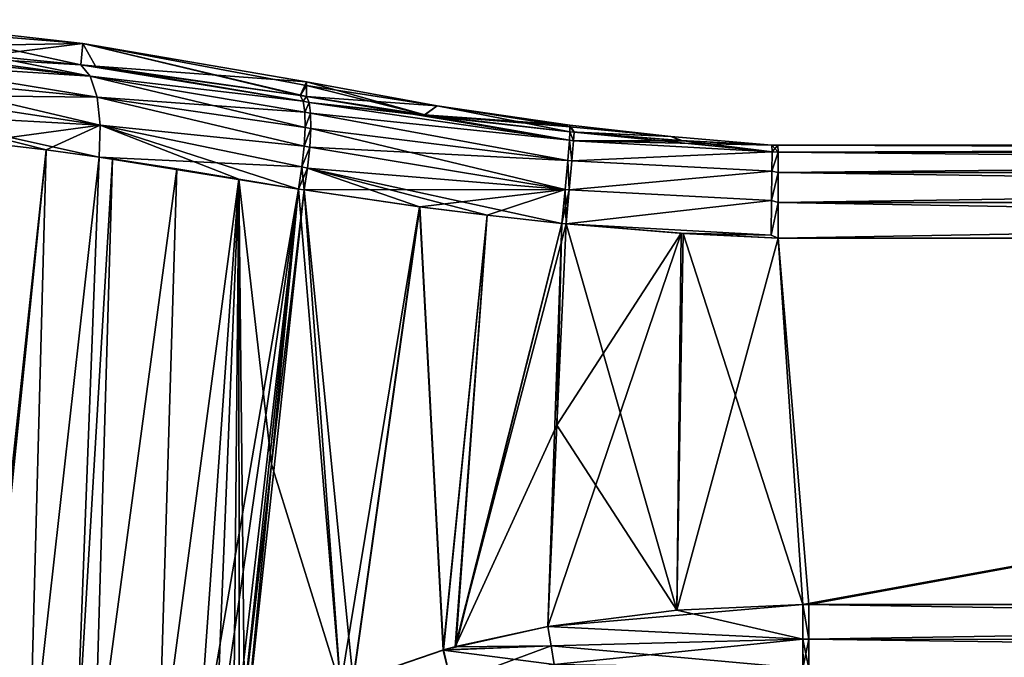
# Model space of a CAD drawing. Header units: millimetres. Extents: x -110 to 119, y -127 to 212.
# Tile 171 of 186: x 5 to 16, y 154 to 161. Entities that reach past the tile are written whole.
import ezdxf

# ---------------------------------------------------------------- set-up
doc = ezdxf.new("R2010")
doc.units = ezdxf.units.MM
doc.header["$LTSCALE"] = 26.699852
for name, color, linetype in [('236', 7, 'CONTINUOUS'), ('237', 7, 'CONTINUOUS'), ('238', 7, 'CONTINUOUS'), ('240', 7, 'CONTINUOUS'), ('249', 7, 'CONTINUOUS'), ('250', 7, 'CONTINUOUS'), ('251', 7, 'CONTINUOUS'), ('257', 7, 'CONTINUOUS'), ('258', 7, 'CONTINUOUS'), ('259', 7, 'CONTINUOUS'), ('261', 7, 'CONTINUOUS'), ('267', 7, 'CONTINUOUS'), ('277', 7, 'CONTINUOUS'), ('278', 7, 'CONTINUOUS'), ('279', 7, 'CONTINUOUS'), ('303', 7, 'CONTINUOUS'), ('304', 7, 'CONTINUOUS'), ('305', 7, 'CONTINUOUS'), ('314', 7, 'CONTINUOUS'), ('315', 7, 'CONTINUOUS'), ('316', 7, 'CONTINUOUS'), ('343', 7, 'CONTINUOUS'), ('344', 7, 'CONTINUOUS'), ('345', 7, 'CONTINUOUS'), ('346', 7, 'CONTINUOUS'), ('355', 7, 'CONTINUOUS'), ('356', 7, 'CONTINUOUS'), ('357', 7, 'CONTINUOUS'), ('358', 7, 'CONTINUOUS'), ('370', 7, 'CONTINUOUS'), ('371', 7, 'CONTINUOUS'), ('372', 7, 'CONTINUOUS'), ('373', 7, 'CONTINUOUS'), ('374', 7, 'CONTINUOUS'), ('375', 7, 'CONTINUOUS'), ('376', 7, 'CONTINUOUS'), ('377', 7, 'CONTINUOUS')]:
    doc.layers.add(name, color=color, linetype=linetype)

msp = doc.modelspace()

# ---------------------------------------------------------------- linework, layer by layer
at = {"layer": '236', "color": 7, "linetype": 'CONTINUOUS', "true_color": 0xa2afbf}
for points in [[(10.796, 159.715), (10.842, 159.639, 2.408), (11.897, 159.592), (10.796, 159.715)], [(10.796, 159.697, 1.208), (10.842, 159.639, 2.408), (10.796, 159.715), (10.796, 159.697, 1.208)], [(10.796, 159.643, 2.409), (10.842, 159.639, 2.408), (10.796, 159.697, 1.208), (10.796, 159.643, 2.409)], [(11.897, 159.592), (10.842, 159.639, 2.408), (12.028, 159.547, 2.368), (11.897, 159.592)], [(13, 159.5), (11.897, 159.592), (13, 159.5, 2.334), (13, 159.5)], [(13, 159.5, 2.334), (11.897, 159.592), (12.028, 159.547, 2.368), (13, 159.5, 2.334)]]:
    msp.add_3dface(points, dxfattribs=at)
at = {"layer": '237', "color": 7, "linetype": 'CONTINUOUS', "true_color": 0xa2afbf}
for points in [[(7.919, 160.149, 1.368), (9.211, 159.828, 2.526), (7.919, 160.189), (7.919, 160.149, 1.368)], [(7.919, 160.189), (9.211, 159.828, 2.526), (9.347, 159.926), (7.919, 160.189)], [(7.919, 160.03, 2.727), (9.211, 159.828, 2.526), (7.919, 160.149, 1.368), (7.919, 160.03, 2.727)], [(9.211, 159.828, 2.526), (10.796, 159.643, 2.409), (9.347, 159.926), (9.211, 159.828, 2.526)], [(10.796, 159.643, 2.409), (10.796, 159.697, 1.208), (9.347, 159.926), (10.796, 159.643, 2.409)], [(10.796, 159.697, 1.208), (10.796, 159.715), (9.347, 159.926), (10.796, 159.697, 1.208)]]:
    msp.add_3dface(points, dxfattribs=at)
at = {"layer": '238', "color": 7, "linetype": 'CONTINUOUS', "true_color": 0xa2afbf}
for points in [[(4.428, 160.478, 3.879), (5.459, 160.376, 3.443), (3.198, 160.868), (4.428, 160.478, 3.879)], [(3.198, 160.868), (5.459, 160.376, 3.443), (5.481, 160.609), (3.198, 160.868)], [(5.459, 160.376, 3.443), (5.618, 160.359, 3.383), (5.481, 160.609), (5.459, 160.376, 3.443)], [(7.919, 160.03, 2.727), (7.919, 160.149, 1.368), (5.481, 160.609), (7.919, 160.03, 2.727)], [(7.919, 160.149, 1.368), (7.919, 160.189), (5.481, 160.609), (7.919, 160.149, 1.368)], [(7.851, 160.041, 2.74), (7.919, 160.03, 2.727), (5.481, 160.609), (7.851, 160.041, 2.74)], [(5.618, 160.359, 3.383), (7.851, 160.041, 2.74), (5.481, 160.609), (5.618, 160.359, 3.383)]]:
    msp.add_3dface(points, dxfattribs=at)
at = {"layer": '240', "color": 7, "linetype": 'CONTINUOUS', "true_color": 0xa2afbf}
for points in [[(35.29, 158.483, 3.333), (13.068, 158.483, 3.333), (13.403, 154.483, 3.266), (35.29, 158.483, 3.333)], [(13.403, 154.483, 3.266), (13.068, 158.483, 3.333), (13.337, 154.483, 3.266), (13.403, 154.483, 3.266)], [(36.858, 154.483, 3.266), (35.29, 158.483, 3.333), (13.403, 154.483, 3.266), (36.858, 154.483, 3.266)]]:
    msp.add_3dface(points, dxfattribs=at)
at = {"layer": '249', "color": 7, "linetype": 'CONTINUOUS', "true_color": 0xa2afbf}
for points in [[(4.326, 159.535, 4.835), (4.336, 152.541, 4.613), (5.078, 159.448, 4.482), (4.326, 159.535, 4.835)], [(4.336, 152.541, 4.613), (4.895, 152.541, 4.233), (5.078, 159.448, 4.482), (4.336, 152.541, 4.613)], [(5.078, 159.448, 4.482), (4.895, 152.541, 4.233), (5.657, 159.369, 4.242), (5.078, 159.448, 4.482)], [(4.895, 152.541, 4.233), (5.395, 152.541, 3.92), (5.657, 159.369, 4.242), (4.895, 152.541, 4.233)], [(5.657, 159.369, 4.242), (5.395, 152.541, 3.92), (5.804, 159.348, 4.186), (5.657, 159.369, 4.242)], [(5.395, 152.541, 3.92), (5.605, 152.541, 3.8), (5.804, 159.348, 4.186), (5.395, 152.541, 3.92)], [(5.804, 159.348, 4.186), (5.605, 152.541, 3.8), (6.506, 159.239, 3.943), (5.804, 159.348, 4.186)], [(5.605, 152.541, 3.8), (6.301, 152.541, 3.466), (6.506, 159.239, 3.943), (5.605, 152.541, 3.8)], [(6.506, 159.239, 3.943), (6.301, 152.541, 3.466), (7.184, 159.128, 3.75), (6.506, 159.239, 3.943)], [(6.301, 152.541, 3.466), (6.717, 152.541, 3.329), (7.184, 159.128, 3.75), (6.301, 152.541, 3.466)], [(7.184, 159.128, 3.75), (6.717, 152.541, 3.329), (6.924, 152.726, 3.302), (7.184, 159.128, 3.75)], [(7.123, 152.906, 3.289), (7.184, 159.128, 3.75), (6.924, 152.726, 3.302), (7.123, 152.906, 3.289)], [(7.185, 152.963, 3.287), (7.184, 159.128, 3.75), (7.123, 152.906, 3.289), (7.185, 152.963, 3.287)], [(7.832, 159.019, 3.609), (7.184, 159.128, 3.75), (7.539, 156.018, 3.482), (7.832, 159.019, 3.609)], [(7.539, 156.018, 3.482), (7.184, 159.128, 3.75), (7.246, 153.02, 3.288), (7.539, 156.018, 3.482)], [(7.246, 153.02, 3.288), (7.184, 159.128, 3.75), (7.185, 152.963, 3.287), (7.246, 153.02, 3.288)]]:
    msp.add_3dface(points, dxfattribs=at)
at = {"layer": '250', "color": 7, "linetype": 'CONTINUOUS', "true_color": 0xa2afbf}
for points in [[(7.832, 159.019, 3.609), (7.539, 156.018, 3.482), (8.293, 153.593, 3.281), (7.832, 159.019, 3.609)], [(7.895, 159.009, 3.598), (7.832, 159.019, 3.609), (8.293, 153.593, 3.281), (7.895, 159.009, 3.598)], [(9.156, 158.825, 3.427), (7.895, 159.009, 3.598), (8.429, 153.65, 3.281), (9.156, 158.825, 3.427)], [(8.429, 153.65, 3.281), (7.895, 159.009, 3.598), (8.293, 153.593, 3.281), (8.429, 153.65, 3.281)], [(9.416, 153.989, 3.277), (9.156, 158.825, 3.427), (8.429, 153.65, 3.281), (9.416, 153.989, 3.277)], [(9.894, 158.734, 3.373), (9.156, 158.825, 3.427), (9.416, 153.989, 3.277), (9.894, 158.734, 3.373)], [(9.551, 154.026, 3.276), (9.894, 158.734, 3.373), (9.416, 153.989, 3.277), (9.551, 154.026, 3.276)], [(10.708, 158.645, 3.35), (9.894, 158.734, 3.373), (9.551, 154.026, 3.276), (10.708, 158.645, 3.35)], [(10.554, 154.246, 3.274), (10.708, 158.645, 3.35), (9.551, 154.026, 3.276), (10.554, 154.246, 3.274)], [(10.653, 156.442, 3.325), (10.708, 158.645, 3.35), (10.554, 154.246, 3.274), (10.653, 156.442, 3.325)], [(10.753, 158.64, 3.349), (10.708, 158.645, 3.35), (10.653, 156.442, 3.325), (10.753, 158.64, 3.349)], [(7.539, 156.018, 3.482), (7.246, 153.02, 3.288), (8.293, 153.593, 3.281), (7.539, 156.018, 3.482)]]:
    msp.add_3dface(points, dxfattribs=at)
at = {"layer": '251', "color": 7, "linetype": 'CONTINUOUS', "true_color": 0xa2afbf}
for points in [[(10.753, 158.64, 3.349), (10.653, 156.442, 3.325), (11.962, 154.424, 3.272), (10.753, 158.64, 3.349)], [(12.032, 158.535, 3.341), (10.753, 158.64, 3.349), (11.962, 154.424, 3.272), (12.032, 158.535, 3.341)], [(13.337, 154.483, 3.266), (12.032, 158.535, 3.341), (11.962, 154.424, 3.272), (13.337, 154.483, 3.266)], [(13.337, 154.483, 3.266), (13.068, 158.483, 3.333), (12.032, 158.535, 3.341), (13.337, 154.483, 3.266)], [(10.653, 156.442, 3.325), (10.554, 154.246, 3.274), (11.962, 154.424, 3.272), (10.653, 156.442, 3.325)]]:
    msp.add_3dface(points, dxfattribs=at)
at = {"layer": '257', "color": 7, "linetype": 'CONTINUOUS', "true_color": 0xa2afbf}
for points in [[(10.796, 159.715), (11.897, 159.592), (10.796, 159.697, -1.208), (10.796, 159.715)], [(10.796, 159.697, -1.208), (11.897, 159.592), (10.796, 159.643, -2.409), (10.796, 159.697, -1.208)], [(10.796, 159.643, -2.409), (11.897, 159.592), (10.842, 159.639, -2.408), (10.796, 159.643, -2.409)], [(10.842, 159.639, -2.408), (11.897, 159.592), (12.007, 159.548, -2.369), (10.842, 159.639, -2.408)], [(11.897, 159.592), (13, 159.5), (12.007, 159.548, -2.369), (11.897, 159.592)], [(13, 159.5), (13, 159.5, -2.334), (12.007, 159.548, -2.369), (13, 159.5)]]:
    msp.add_3dface(points, dxfattribs=at)
at = {"layer": '258', "color": 7, "linetype": 'CONTINUOUS', "true_color": 0xa2afbf}
for points in [[(7.919, 160.189), (9.347, 159.926), (7.919, 160.149, -1.368), (7.919, 160.189)], [(7.919, 160.149, -1.368), (9.347, 159.926), (7.919, 160.03, -2.727), (7.919, 160.149, -1.368)], [(7.919, 160.03, -2.727), (9.347, 159.926), (9.21, 159.828, -2.526), (7.919, 160.03, -2.727)], [(9.347, 159.926), (10.796, 159.715), (9.21, 159.828, -2.526), (9.347, 159.926)], [(10.796, 159.715), (10.796, 159.697, -1.208), (9.21, 159.828, -2.526), (10.796, 159.715)], [(10.796, 159.697, -1.208), (10.796, 159.643, -2.409), (9.21, 159.828, -2.526), (10.796, 159.697, -1.208)]]:
    msp.add_3dface(points, dxfattribs=at)
at = {"layer": '259', "color": 7, "linetype": 'CONTINUOUS', "true_color": 0xa2afbf}
for points in [[(3.198, 160.868), (5.481, 160.609), (3.198, 160.793, -2.255), (3.198, 160.868)], [(3.198, 160.793, -2.255), (5.481, 160.609), (3.198, 160.569, -4.505), (3.198, 160.793, -2.255)], [(3.198, 160.569, -4.505), (5.481, 160.609), (4.428, 160.478, -3.879), (3.198, 160.569, -4.505)], [(4.428, 160.478, -3.879), (5.481, 160.609), (5.459, 160.376, -3.443), (4.428, 160.478, -3.879)], [(5.459, 160.376, -3.443), (5.481, 160.609), (5.618, 160.359, -3.383), (5.459, 160.376, -3.443)], [(5.481, 160.609), (7.919, 160.189), (5.618, 160.359, -3.383), (5.481, 160.609)], [(5.618, 160.359, -3.383), (7.919, 160.189), (7.851, 160.041, -2.74), (5.618, 160.359, -3.383)], [(7.919, 160.189), (7.919, 160.149, -1.368), (7.851, 160.041, -2.74), (7.919, 160.189)], [(7.919, 160.149, -1.368), (7.919, 160.03, -2.727), (7.851, 160.041, -2.74), (7.919, 160.149, -1.368)]]:
    msp.add_3dface(points, dxfattribs=at)
at = {"layer": '261', "color": 7, "linetype": 'CONTINUOUS', "true_color": 0xa2afbf}
for points in [[(13, 159.5, 2.334), (13.065, 159.5, 2.333), (13, 159.5), (13, 159.5, 2.334)], [(13, 159.5, -2.334), (13, 159.5), (13.065, 159.5, 2.333), (13, 159.5, -2.334)], [(13, 159.5, -2.334), (13.065, 159.5, 2.333), (13.065, 159.5, -2.333), (13, 159.5, -2.334)], [(13.065, 159.5, -2.333), (13.065, 159.5, 2.333), (35.29, 159.5, 2.333), (13.065, 159.5, -2.333)], [(35.29, 159.5, -2.333), (13.065, 159.5, -2.333), (35.29, 159.5, 2.333), (35.29, 159.5, -2.333)]]:
    msp.add_3dface(points, dxfattribs=at)
at = {"layer": '267', "color": 7, "linetype": 'CONTINUOUS', "true_color": 0xa2afbf}
for points in [[(13.068, 158.483, -3.333), (35.29, 158.483, -3.333), (13.337, 154.483, -3.266), (13.068, 158.483, -3.333)], [(13.337, 154.483, -3.266), (35.29, 158.483, -3.333), (13.403, 154.483, -3.266), (13.337, 154.483, -3.266)], [(36.858, 154.483, -3.266), (13.403, 154.483, -3.266), (35.29, 158.483, -3.333), (36.858, 154.483, -3.266)]]:
    msp.add_3dface(points, dxfattribs=at)
at = {"layer": '277', "color": 7, "linetype": 'CONTINUOUS', "true_color": 0xa2afbf}
for points in [[(5.078, 159.448, -4.482), (4.374, 152.541, -4.586), (4.326, 159.535, -4.835), (5.078, 159.448, -4.482)], [(4.895, 152.541, -4.233), (4.374, 152.541, -4.586), (5.078, 159.448, -4.482), (4.895, 152.541, -4.233)], [(5.657, 159.369, -4.242), (4.895, 152.541, -4.233), (5.078, 159.448, -4.482), (5.657, 159.369, -4.242)], [(5.395, 152.541, -3.92), (4.895, 152.541, -4.233), (5.657, 159.369, -4.242), (5.395, 152.541, -3.92)], [(5.804, 159.348, -4.186), (5.395, 152.541, -3.92), (5.657, 159.369, -4.242), (5.804, 159.348, -4.186)], [(5.605, 152.541, -3.8), (5.395, 152.541, -3.92), (5.804, 159.348, -4.186), (5.605, 152.541, -3.8)], [(6.506, 159.239, -3.943), (5.605, 152.541, -3.8), (5.804, 159.348, -4.186), (6.506, 159.239, -3.943)], [(6.301, 152.541, -3.466), (5.605, 152.541, -3.8), (6.506, 159.239, -3.943), (6.301, 152.541, -3.466)], [(7.184, 159.128, -3.75), (6.301, 152.541, -3.466), (6.506, 159.239, -3.943), (7.184, 159.128, -3.75)], [(6.717, 152.541, -3.329), (6.301, 152.541, -3.466), (7.184, 159.128, -3.75), (6.717, 152.541, -3.329)], [(7.832, 159.019, -3.609), (6.717, 152.541, -3.329), (7.184, 159.128, -3.75), (7.832, 159.019, -3.609)], [(6.717, 152.541, -3.329), (7.832, 159.019, -3.609), (6.924, 152.726, -3.302), (6.717, 152.541, -3.329)], [(7.832, 159.019, -3.609), (7.123, 152.906, -3.289), (6.924, 152.726, -3.302), (7.832, 159.019, -3.609)], [(7.185, 152.963, -3.287), (7.123, 152.906, -3.289), (7.832, 159.019, -3.609), (7.185, 152.963, -3.287)], [(7.539, 156.018, -3.482), (7.185, 152.963, -3.287), (7.832, 159.019, -3.609), (7.539, 156.018, -3.482)], [(7.246, 153.02, -3.288), (7.185, 152.963, -3.287), (7.539, 156.018, -3.482), (7.246, 153.02, -3.288)]]:
    msp.add_3dface(points, dxfattribs=at)
at = {"layer": '278', "color": 7, "linetype": 'CONTINUOUS', "true_color": 0xa2afbf}
for points in [[(7.246, 153.02, -3.288), (7.539, 156.018, -3.482), (7.895, 159.009, -3.598), (7.246, 153.02, -3.288)], [(7.246, 153.02, -3.288), (7.895, 159.009, -3.598), (8.293, 153.593, -3.281), (7.246, 153.02, -3.288)], [(7.539, 156.018, -3.482), (7.832, 159.019, -3.609), (7.895, 159.009, -3.598), (7.539, 156.018, -3.482)], [(7.895, 159.009, -3.598), (9.155, 158.825, -3.427), (8.293, 153.593, -3.281), (7.895, 159.009, -3.598)], [(8.293, 153.593, -3.281), (9.155, 158.825, -3.427), (8.425, 153.649, -3.281), (8.293, 153.593, -3.281)], [(8.425, 153.649, -3.281), (9.155, 158.825, -3.427), (9.413, 153.988, -3.277), (8.425, 153.649, -3.281)], [(9.155, 158.825, -3.427), (9.893, 158.734, -3.374), (9.413, 153.988, -3.277), (9.155, 158.825, -3.427)], [(9.413, 153.988, -3.277), (9.893, 158.734, -3.374), (9.543, 154.024, -3.276), (9.413, 153.988, -3.277)], [(9.893, 158.734, -3.374), (10.708, 158.645, -3.35), (9.543, 154.024, -3.276), (9.893, 158.734, -3.374)], [(10.708, 158.645, -3.35), (10.753, 158.64, -3.349), (9.543, 154.024, -3.276), (10.708, 158.645, -3.35)], [(10.753, 158.64, -3.349), (10.653, 156.442, -3.325), (9.543, 154.024, -3.276), (10.753, 158.64, -3.349)], [(10.653, 156.442, -3.325), (10.554, 154.246, -3.274), (9.543, 154.024, -3.276), (10.653, 156.442, -3.325)]]:
    msp.add_3dface(points, dxfattribs=at)
at = {"layer": '279', "color": 7, "linetype": 'CONTINUOUS', "true_color": 0xa2afbf}
for points in [[(10.653, 156.442, -3.325), (10.753, 158.64, -3.349), (12.009, 158.536, -3.341), (10.653, 156.442, -3.325)], [(10.554, 154.246, -3.274), (10.653, 156.442, -3.325), (12.009, 158.536, -3.341), (10.554, 154.246, -3.274)], [(10.554, 154.246, -3.274), (12.009, 158.536, -3.341), (11.962, 154.424, -3.272), (10.554, 154.246, -3.274)], [(12.009, 158.536, -3.341), (13.068, 158.483, -3.333), (11.962, 154.424, -3.272), (12.009, 158.536, -3.341)], [(13.068, 158.483, -3.333), (13.337, 154.483, -3.266), (11.962, 154.424, -3.272), (13.068, 158.483, -3.333)]]:
    msp.add_3dface(points, dxfattribs=at)
at = {"layer": '303', "color": 7, "linetype": 'CONTINUOUS', "true_color": 0xa2afbf}
for points in [[(10.836, 159.547, -2.773), (10.842, 159.639, -2.408), (13.001, 159.425, -2.713), (10.836, 159.547, -2.773)], [(10.842, 159.639, -2.408), (12.007, 159.548, -2.369), (13.001, 159.425, -2.713), (10.842, 159.639, -2.408)], [(10.817, 159.326, -3.078), (10.836, 159.547, -2.773), (13.001, 159.425, -2.713), (10.817, 159.326, -3.078)], [(12.007, 159.548, -2.369), (13, 159.5, -2.334), (13.001, 159.425, -2.713), (12.007, 159.548, -2.369)], [(13, 159.213, -3.035), (10.817, 159.326, -3.078), (13.001, 159.425, -2.713), (13, 159.213, -3.035)], [(10.788, 159.009, -3.28), (10.817, 159.326, -3.078), (13, 159.213, -3.035), (10.788, 159.009, -3.28)], [(12.996, 158.894, -3.253), (10.788, 159.009, -3.28), (13, 159.213, -3.035), (12.996, 158.894, -3.253)], [(10.753, 158.64, -3.349), (10.788, 159.009, -3.28), (12.996, 158.894, -3.253), (10.753, 158.64, -3.349)], [(12.99, 158.516, -3.334), (10.753, 158.64, -3.349), (12.996, 158.894, -3.253), (12.99, 158.516, -3.334)], [(12.009, 158.536, -3.341), (10.753, 158.64, -3.349), (12.99, 158.516, -3.334), (12.009, 158.536, -3.341)], [(13.068, 158.483, -3.333), (12.009, 158.536, -3.341), (12.99, 158.516, -3.334), (13.068, 158.483, -3.333)]]:
    msp.add_3dface(points, dxfattribs=at)
at = {"layer": '304', "color": 7, "linetype": 'CONTINUOUS', "true_color": 0xa2afbf}
for points in [[(13.065, 159.5, -2.333), (35.29, 159.5, -2.333), (35.29, 159.423, -2.719), (13.065, 159.5, -2.333)], [(13.065, 159.5, -2.333), (35.29, 159.423, -2.719), (13.068, 159.422, -2.72), (13.065, 159.5, -2.333)], [(35.29, 159.423, -2.719), (35.29, 159.201, -3.046), (13.068, 159.422, -2.72), (35.29, 159.423, -2.719)], [(13.068, 159.422, -2.72), (35.29, 159.201, -3.046), (13.068, 159.201, -3.046), (13.068, 159.422, -2.72)], [(35.29, 159.201, -3.046), (35.29, 158.871, -3.262), (13.068, 159.201, -3.046), (35.29, 159.201, -3.046)], [(13.068, 159.201, -3.046), (35.29, 158.871, -3.262), (13.068, 158.871, -3.262), (13.068, 159.201, -3.046)], [(35.29, 158.483, -3.333), (13.068, 158.483, -3.333), (13.068, 158.871, -3.262), (35.29, 158.483, -3.333)], [(35.29, 158.871, -3.262), (35.29, 158.483, -3.333), (13.068, 158.871, -3.262), (35.29, 158.871, -3.262)]]:
    msp.add_3dface(points, dxfattribs=at)
at = {"layer": '305', "color": 7, "linetype": 'CONTINUOUS', "true_color": 0xa2afbf}
for points in [[(13.001, 159.425, -2.713), (13, 159.5, -2.334), (13.068, 159.422, -2.72), (13.001, 159.425, -2.713)], [(13, 159.5, -2.334), (13.065, 159.5, -2.333), (13.068, 159.422, -2.72), (13, 159.5, -2.334)], [(13, 159.213, -3.035), (13.001, 159.425, -2.713), (13.068, 159.422, -2.72), (13, 159.213, -3.035)], [(13, 159.213, -3.035), (13.068, 159.422, -2.72), (13.068, 159.201, -3.046), (13, 159.213, -3.035)], [(12.996, 158.894, -3.253), (13, 159.213, -3.035), (13.068, 159.201, -3.046), (12.996, 158.894, -3.253)], [(12.996, 158.894, -3.253), (13.068, 159.201, -3.046), (13.068, 158.871, -3.262), (12.996, 158.894, -3.253)], [(12.99, 158.516, -3.334), (12.996, 158.894, -3.253), (13.068, 158.871, -3.262), (12.99, 158.516, -3.334)], [(13.068, 158.483, -3.333), (12.99, 158.516, -3.334), (13.068, 158.871, -3.262), (13.068, 158.483, -3.333)]]:
    msp.add_3dface(points, dxfattribs=at)
at = {"layer": '314', "color": 7, "linetype": 'CONTINUOUS', "true_color": 0xa2afbf}
for points in [[(35.29, 159.5, 2.333), (13.065, 159.5, 2.333), (13.068, 159.422, 2.72), (35.29, 159.5, 2.333)], [(35.29, 159.422, 2.72), (35.29, 159.5, 2.333), (13.068, 159.422, 2.72), (35.29, 159.422, 2.72)], [(35.29, 159.201, 3.046), (35.29, 159.422, 2.72), (13.068, 159.201, 3.046), (35.29, 159.201, 3.046)], [(13.068, 159.201, 3.046), (35.29, 159.422, 2.72), (13.068, 159.422, 2.72), (13.068, 159.201, 3.046)], [(35.29, 158.87, 3.262), (35.29, 159.201, 3.046), (13.068, 158.871, 3.262), (35.29, 158.87, 3.262)], [(13.068, 158.871, 3.262), (35.29, 159.201, 3.046), (13.068, 159.201, 3.046), (13.068, 158.871, 3.262)], [(13.068, 158.483, 3.333), (35.29, 158.87, 3.262), (13.068, 158.871, 3.262), (13.068, 158.483, 3.333)], [(13.068, 158.483, 3.333), (35.29, 158.483, 3.333), (35.29, 158.87, 3.262), (13.068, 158.483, 3.333)]]:
    msp.add_3dface(points, dxfattribs=at)
at = {"layer": '315', "color": 7, "linetype": 'CONTINUOUS', "true_color": 0xa2afbf}
for points in [[(13.065, 159.5, 2.333), (13, 159.5, 2.334), (13.001, 159.425, 2.713), (13.065, 159.5, 2.333)], [(13.068, 159.422, 2.72), (13.065, 159.5, 2.333), (13.001, 159.425, 2.713), (13.068, 159.422, 2.72)], [(13, 159.213, 3.035), (13.068, 159.422, 2.72), (13.001, 159.425, 2.713), (13, 159.213, 3.035)], [(13.068, 159.201, 3.046), (13.068, 159.422, 2.72), (13, 159.213, 3.035), (13.068, 159.201, 3.046)], [(12.996, 158.894, 3.253), (13.068, 159.201, 3.046), (13, 159.213, 3.035), (12.996, 158.894, 3.253)], [(13.068, 158.871, 3.262), (13.068, 159.201, 3.046), (12.996, 158.894, 3.253), (13.068, 158.871, 3.262)], [(12.99, 158.516, 3.334), (13.068, 158.871, 3.262), (12.996, 158.894, 3.253), (12.99, 158.516, 3.334)], [(13.068, 158.483, 3.333), (13.068, 158.871, 3.262), (12.99, 158.516, 3.334), (13.068, 158.483, 3.333)]]:
    msp.add_3dface(points, dxfattribs=at)
at = {"layer": '316', "color": 7, "linetype": 'CONTINUOUS', "true_color": 0xa2afbf}
for points in [[(12.028, 159.547, 2.368), (10.842, 159.639, 2.408), (10.836, 159.547, 2.773), (12.028, 159.547, 2.368)], [(10.817, 159.326, 3.078), (13.001, 159.425, 2.713), (10.836, 159.547, 2.773), (10.817, 159.326, 3.078)], [(13, 159.5, 2.334), (12.028, 159.547, 2.368), (10.836, 159.547, 2.773), (13, 159.5, 2.334)], [(13.001, 159.425, 2.713), (13, 159.5, 2.334), (10.836, 159.547, 2.773), (13.001, 159.425, 2.713)], [(13, 159.213, 3.035), (13.001, 159.425, 2.713), (10.817, 159.326, 3.078), (13, 159.213, 3.035)], [(10.788, 159.009, 3.28), (13, 159.213, 3.035), (10.817, 159.326, 3.078), (10.788, 159.009, 3.28)], [(12.996, 158.894, 3.253), (13, 159.213, 3.035), (10.788, 159.009, 3.28), (12.996, 158.894, 3.253)], [(10.753, 158.64, 3.349), (12.996, 158.894, 3.253), (10.788, 159.009, 3.28), (10.753, 158.64, 3.349)], [(10.753, 158.64, 3.349), (12.99, 158.516, 3.334), (12.996, 158.894, 3.253), (10.753, 158.64, 3.349)], [(10.753, 158.64, 3.349), (12.032, 158.535, 3.341), (12.99, 158.516, 3.334), (10.753, 158.64, 3.349)], [(12.032, 158.535, 3.341), (13.068, 158.483, 3.333), (12.99, 158.516, 3.334), (12.032, 158.535, 3.341)]]:
    msp.add_3dface(points, dxfattribs=at)
at = {"layer": '343', "color": 7, "linetype": 'CONTINUOUS', "true_color": 0xa2afbf}
for points in [[(9.543, 154.024, -3.276), (10.554, 154.246, -3.274), (10.59, 154.032, -3.244), (9.543, 154.024, -3.276)], [(8.425, 153.649, -3.281), (9.413, 153.988, -3.277), (9.499, 153.631, -3.19), (8.425, 153.649, -3.281)], [(9.413, 153.988, -3.277), (9.543, 154.024, -3.276), (10.59, 154.032, -3.244), (9.413, 153.988, -3.277)], [(10.625, 153.829, -3.166), (9.413, 153.988, -3.277), (10.59, 154.032, -3.244), (10.625, 153.829, -3.166)], [(9.499, 153.631, -3.19), (9.413, 153.988, -3.277), (10.625, 153.829, -3.166), (9.499, 153.631, -3.19)]]:
    msp.add_3dface(points, dxfattribs=at)
at = {"layer": '344', "color": 7, "linetype": 'CONTINUOUS', "true_color": 0xa2afbf}
for points in [[(10.554, 154.246, -3.274), (11.962, 154.424, -3.272), (13.337, 154.106, -3.186), (10.554, 154.246, -3.274)], [(11.962, 154.424, -3.272), (13.337, 154.483, -3.266), (13.337, 154.106, -3.186), (11.962, 154.424, -3.272)], [(10.59, 154.032, -3.244), (10.554, 154.246, -3.274), (13.337, 154.106, -3.186), (10.59, 154.032, -3.244)], [(13.337, 153.787, -2.968), (10.59, 154.032, -3.244), (13.337, 154.106, -3.186), (13.337, 153.787, -2.968)], [(10.625, 153.829, -3.166), (10.59, 154.032, -3.244), (13.337, 153.787, -2.968), (10.625, 153.829, -3.166)]]:
    msp.add_3dface(points, dxfattribs=at)
at = {"layer": '345', "color": 7, "linetype": 'CONTINUOUS', "true_color": 0xa2afbf}
for points in [[(13.337, 154.483, -3.266), (13.403, 154.483, -3.266), (13.403, 154.106, -3.186), (13.337, 154.483, -3.266)], [(13.337, 154.106, -3.186), (13.337, 154.483, -3.266), (13.403, 154.106, -3.186), (13.337, 154.106, -3.186)], [(13.337, 153.787, -2.968), (13.337, 154.106, -3.186), (13.403, 154.106, -3.186), (13.337, 153.787, -2.968)], [(13.403, 153.787, -2.968), (13.337, 153.787, -2.968), (13.403, 154.106, -3.186), (13.403, 153.787, -2.968)]]:
    msp.add_3dface(points, dxfattribs=at)
at = {"layer": '346', "color": 7, "linetype": 'CONTINUOUS', "true_color": 0xa2afbf}
for points in [[(13.403, 154.483, -3.266), (36.858, 154.483, -3.266), (36.858, 154.102, -3.184), (13.403, 154.483, -3.266)], [(13.403, 154.106, -3.186), (13.403, 154.483, -3.266), (36.858, 154.102, -3.184), (13.403, 154.106, -3.186)], [(13.403, 153.787, -2.968), (13.403, 154.106, -3.186), (36.858, 153.781, -2.962), (13.403, 153.787, -2.968)], [(36.858, 153.781, -2.962), (13.403, 154.106, -3.186), (36.858, 154.102, -3.184), (36.858, 153.781, -2.962)]]:
    msp.add_3dface(points, dxfattribs=at)
at = {"layer": '355', "color": 7, "linetype": 'CONTINUOUS', "true_color": 0xa2afbf}
for points in [[(36.858, 154.483, 3.266), (13.403, 154.483, 3.266), (13.403, 154.106, 3.186), (36.858, 154.483, 3.266)], [(36.858, 154.102, 3.184), (36.858, 154.483, 3.266), (13.403, 154.106, 3.186), (36.858, 154.102, 3.184)], [(13.403, 153.787, 2.968), (36.858, 154.102, 3.184), (13.403, 154.106, 3.186), (13.403, 153.787, 2.968)], [(36.858, 153.781, 2.962), (36.858, 154.102, 3.184), (13.403, 153.787, 2.968), (36.858, 153.781, 2.962)]]:
    msp.add_3dface(points, dxfattribs=at)
at = {"layer": '356', "color": 7, "linetype": 'CONTINUOUS', "true_color": 0xa2afbf}
for points in [[(13.403, 154.483, 3.266), (13.337, 154.483, 3.266), (13.403, 154.106, 3.186), (13.403, 154.483, 3.266)], [(13.403, 154.106, 3.186), (13.337, 154.483, 3.266), (13.338, 154.106, 3.186), (13.403, 154.106, 3.186)], [(13.403, 153.787, 2.968), (13.403, 154.106, 3.186), (13.338, 154.106, 3.186), (13.403, 153.787, 2.968)], [(13.339, 153.787, 2.968), (13.403, 153.787, 2.968), (13.338, 154.106, 3.186), (13.339, 153.787, 2.968)]]:
    msp.add_3dface(points, dxfattribs=at)
at = {"layer": '357', "color": 7, "linetype": 'CONTINUOUS', "true_color": 0xa2afbf}
for points in [[(10.554, 154.246, 3.274), (13.337, 154.483, 3.266), (11.962, 154.424, 3.272), (10.554, 154.246, 3.274)], [(13.337, 154.483, 3.266), (10.554, 154.246, 3.274), (13.338, 154.106, 3.186), (13.337, 154.483, 3.266)], [(13.338, 154.106, 3.186), (10.554, 154.246, 3.274), (10.59, 154.032, 3.244), (13.338, 154.106, 3.186)], [(10.625, 153.829, 3.166), (13.338, 154.106, 3.186), (10.59, 154.032, 3.244), (10.625, 153.829, 3.166)], [(13.339, 153.787, 2.968), (13.338, 154.106, 3.186), (10.625, 153.829, 3.166), (13.339, 153.787, 2.968)]]:
    msp.add_3dface(points, dxfattribs=at)
at = {"layer": '358', "color": 7, "linetype": 'CONTINUOUS', "true_color": 0xa2afbf}
for points in [[(10.554, 154.246, 3.274), (9.551, 154.026, 3.276), (9.416, 153.989, 3.277), (10.554, 154.246, 3.274)], [(10.554, 154.246, 3.274), (9.416, 153.989, 3.277), (10.59, 154.032, 3.244), (10.554, 154.246, 3.274)], [(9.416, 153.989, 3.277), (8.429, 153.65, 3.281), (9.5, 153.631, 3.19), (9.416, 153.989, 3.277)], [(10.59, 154.032, 3.244), (9.416, 153.989, 3.277), (9.5, 153.631, 3.19), (10.59, 154.032, 3.244)], [(10.625, 153.829, 3.166), (10.59, 154.032, 3.244), (9.5, 153.631, 3.19), (10.625, 153.829, 3.166)]]:
    msp.add_3dface(points, dxfattribs=at)
at = {"layer": '370', "color": 7, "linetype": 'CONTINUOUS', "true_color": 0xa2afbf}
for points in [[(3.198, 160.569, -4.505), (4.428, 160.478, -3.879), (5.561, 160.253, -3.757), (3.198, 160.569, -4.505)], [(3.303, 160.503, -4.696), (3.198, 160.569, -4.505), (5.561, 160.253, -3.757), (3.303, 160.503, -4.696)], [(3.395, 160.389, -4.871), (3.303, 160.503, -4.696), (5.561, 160.253, -3.757), (3.395, 160.389, -4.871)], [(4.428, 160.478, -3.879), (5.459, 160.376, -3.443), (5.561, 160.253, -3.757), (4.428, 160.478, -3.879)], [(3.47, 160.234, -5.02), (3.395, 160.389, -4.871), (5.636, 160.023, -4.013), (3.47, 160.234, -5.02)], [(3.395, 160.389, -4.871), (5.561, 160.253, -3.757), (5.636, 160.023, -4.013), (3.395, 160.389, -4.871)], [(5.459, 160.376, -3.443), (5.618, 160.359, -3.383), (7.883, 159.977, -2.974), (5.459, 160.376, -3.443)], [(5.561, 160.253, -3.757), (5.459, 160.376, -3.443), (7.883, 159.977, -2.974), (5.561, 160.253, -3.757)], [(5.618, 160.359, -3.383), (7.851, 160.041, -2.74), (7.883, 159.977, -2.974), (5.618, 160.359, -3.383)], [(3.524, 160.045, -5.136), (3.47, 160.234, -5.02), (5.668, 159.716, -4.183), (3.524, 160.045, -5.136)], [(3.47, 160.234, -5.02), (5.636, 160.023, -4.013), (5.668, 159.716, -4.183), (3.47, 160.234, -5.02)], [(5.636, 160.023, -4.013), (5.561, 160.253, -3.757), (7.905, 159.692, -3.366), (5.636, 160.023, -4.013)], [(7.905, 159.692, -3.366), (5.561, 160.253, -3.757), (7.901, 159.858, -3.187), (7.905, 159.692, -3.366)], [(7.901, 159.858, -3.187), (5.561, 160.253, -3.757), (7.883, 159.977, -2.974), (7.901, 159.858, -3.187)], [(3.554, 159.832, -5.211), (3.524, 160.045, -5.136), (5.668, 159.716, -4.183), (3.554, 159.832, -5.211)], [(5.668, 159.716, -4.183), (5.636, 160.023, -4.013), (7.894, 159.488, -3.501), (5.668, 159.716, -4.183)], [(7.894, 159.488, -3.501), (5.636, 160.023, -4.013), (7.905, 159.692, -3.366), (7.894, 159.488, -3.501)], [(5.657, 159.369, -4.242), (5.078, 159.448, -4.482), (3.554, 159.832, -5.211), (5.657, 159.369, -4.242)], [(5.657, 159.369, -4.242), (3.554, 159.832, -5.211), (5.668, 159.716, -4.183), (5.657, 159.369, -4.242)], [(5.078, 159.448, -4.482), (4.326, 159.535, -4.835), (3.554, 159.832, -5.211), (5.078, 159.448, -4.482)], [(7.184, 159.128, -3.75), (5.657, 159.369, -4.242), (5.668, 159.716, -4.183), (7.184, 159.128, -3.75)], [(7.832, 159.019, -3.609), (7.184, 159.128, -3.75), (5.668, 159.716, -4.183), (7.832, 159.019, -3.609)], [(7.832, 159.019, -3.609), (5.668, 159.716, -4.183), (7.869, 159.26, -3.584), (7.832, 159.019, -3.609)], [(7.869, 159.26, -3.584), (5.668, 159.716, -4.183), (7.894, 159.488, -3.501), (7.869, 159.26, -3.584)], [(7.184, 159.128, -3.75), (6.506, 159.239, -3.943), (5.657, 159.369, -4.242), (7.184, 159.128, -3.75)], [(6.506, 159.239, -3.943), (5.804, 159.348, -4.186), (5.657, 159.369, -4.242), (6.506, 159.239, -3.943)]]:
    msp.add_3dface(points, dxfattribs=at)
at = {"layer": '371', "color": 7, "linetype": 'CONTINUOUS', "true_color": 0xa2afbf}
for points in [[(7.851, 160.041, -2.74), (7.919, 160.03, -2.727), (7.883, 159.977, -2.974), (7.851, 160.041, -2.74)], [(7.883, 159.977, -2.974), (7.919, 160.03, -2.727), (7.949, 159.965, -2.961), (7.883, 159.977, -2.974)], [(7.901, 159.858, -3.187), (7.883, 159.977, -2.974), (7.949, 159.965, -2.961), (7.901, 159.858, -3.187)], [(7.966, 159.847, -3.174), (7.901, 159.858, -3.187), (7.949, 159.965, -2.961), (7.966, 159.847, -3.174)], [(7.905, 159.692, -3.366), (7.901, 159.858, -3.187), (7.966, 159.847, -3.174), (7.905, 159.692, -3.366)], [(7.969, 159.681, -3.354), (7.905, 159.692, -3.366), (7.966, 159.847, -3.174), (7.969, 159.681, -3.354)], [(7.894, 159.488, -3.501), (7.905, 159.692, -3.366), (7.969, 159.681, -3.354), (7.894, 159.488, -3.501)], [(7.958, 159.478, -3.489), (7.894, 159.488, -3.501), (7.969, 159.681, -3.354), (7.958, 159.478, -3.489)], [(7.869, 159.26, -3.584), (7.894, 159.488, -3.501), (7.958, 159.478, -3.489), (7.869, 159.26, -3.584)], [(7.932, 159.249, -3.572), (7.869, 159.26, -3.584), (7.958, 159.478, -3.489), (7.932, 159.249, -3.572)], [(7.895, 159.009, -3.598), (7.832, 159.019, -3.609), (7.869, 159.26, -3.584), (7.895, 159.009, -3.598)], [(7.895, 159.009, -3.598), (7.869, 159.26, -3.584), (7.932, 159.249, -3.572), (7.895, 159.009, -3.598)]]:
    msp.add_3dface(points, dxfattribs=at)
at = {"layer": '372', "color": 7, "linetype": 'CONTINUOUS', "true_color": 0xa2afbf}
for points in [[(7.919, 160.03, -2.727), (9.21, 159.828, -2.526), (10.79, 159.551, -2.774), (7.919, 160.03, -2.727)], [(7.949, 159.965, -2.961), (7.919, 160.03, -2.727), (10.79, 159.551, -2.774), (7.949, 159.965, -2.961)], [(7.966, 159.847, -3.174), (7.949, 159.965, -2.961), (10.79, 159.551, -2.774), (7.966, 159.847, -3.174)], [(7.969, 159.681, -3.354), (7.966, 159.847, -3.174), (10.771, 159.33, -3.079), (7.969, 159.681, -3.354)], [(10.771, 159.33, -3.079), (7.966, 159.847, -3.174), (10.79, 159.551, -2.774), (10.771, 159.33, -3.079)], [(9.21, 159.828, -2.526), (10.796, 159.643, -2.409), (10.79, 159.551, -2.774), (9.21, 159.828, -2.526)], [(7.958, 159.478, -3.489), (7.969, 159.681, -3.354), (10.743, 159.013, -3.28), (7.958, 159.478, -3.489)], [(10.743, 159.013, -3.28), (7.969, 159.681, -3.354), (10.771, 159.33, -3.079), (10.743, 159.013, -3.28)], [(7.932, 159.249, -3.572), (7.958, 159.478, -3.489), (10.743, 159.013, -3.28), (7.932, 159.249, -3.572)], [(9.155, 158.825, -3.427), (7.895, 159.009, -3.598), (7.932, 159.249, -3.572), (9.155, 158.825, -3.427)], [(10.708, 158.645, -3.35), (9.893, 158.734, -3.374), (7.932, 159.249, -3.572), (10.708, 158.645, -3.35)], [(10.708, 158.645, -3.35), (7.932, 159.249, -3.572), (10.743, 159.013, -3.28), (10.708, 158.645, -3.35)], [(9.893, 158.734, -3.374), (9.155, 158.825, -3.427), (7.932, 159.249, -3.572), (9.893, 158.734, -3.374)]]:
    msp.add_3dface(points, dxfattribs=at)
at = {"layer": '373', "color": 7, "linetype": 'CONTINUOUS', "true_color": 0xa2afbf}
for points in [[(10.796, 159.643, -2.409), (10.836, 159.547, -2.773), (10.79, 159.551, -2.774), (10.796, 159.643, -2.409)], [(10.796, 159.643, -2.409), (10.842, 159.639, -2.408), (10.836, 159.547, -2.773), (10.796, 159.643, -2.409)], [(10.817, 159.326, -3.078), (10.771, 159.33, -3.079), (10.79, 159.551, -2.774), (10.817, 159.326, -3.078)], [(10.836, 159.547, -2.773), (10.817, 159.326, -3.078), (10.79, 159.551, -2.774), (10.836, 159.547, -2.773)], [(10.788, 159.009, -3.28), (10.743, 159.013, -3.28), (10.771, 159.33, -3.079), (10.788, 159.009, -3.28)], [(10.817, 159.326, -3.078), (10.788, 159.009, -3.28), (10.771, 159.33, -3.079), (10.817, 159.326, -3.078)], [(10.753, 158.64, -3.349), (10.708, 158.645, -3.35), (10.743, 159.013, -3.28), (10.753, 158.64, -3.349)], [(10.788, 159.009, -3.28), (10.753, 158.64, -3.349), (10.743, 159.013, -3.28), (10.788, 159.009, -3.28)]]:
    msp.add_3dface(points, dxfattribs=at)
at = {"layer": '374', "color": 7, "linetype": 'CONTINUOUS', "true_color": 0xa2afbf}
for points in [[(10.836, 159.547, 2.773), (10.796, 159.643, 2.409), (10.79, 159.551, 2.774), (10.836, 159.547, 2.773)], [(10.842, 159.639, 2.408), (10.796, 159.643, 2.409), (10.836, 159.547, 2.773), (10.842, 159.639, 2.408)], [(10.771, 159.33, 3.079), (10.817, 159.326, 3.078), (10.79, 159.551, 2.774), (10.771, 159.33, 3.079)], [(10.817, 159.326, 3.078), (10.836, 159.547, 2.773), (10.79, 159.551, 2.774), (10.817, 159.326, 3.078)], [(10.743, 159.013, 3.28), (10.788, 159.009, 3.28), (10.771, 159.33, 3.079), (10.743, 159.013, 3.28)], [(10.788, 159.009, 3.28), (10.817, 159.326, 3.078), (10.771, 159.33, 3.079), (10.788, 159.009, 3.28)], [(10.708, 158.645, 3.35), (10.788, 159.009, 3.28), (10.743, 159.013, 3.28), (10.708, 158.645, 3.35)], [(10.708, 158.645, 3.35), (10.753, 158.64, 3.349), (10.788, 159.009, 3.28), (10.708, 158.645, 3.35)]]:
    msp.add_3dface(points, dxfattribs=at)
at = {"layer": '375', "color": 7, "linetype": 'CONTINUOUS', "true_color": 0xa2afbf}
for points in [[(9.211, 159.828, 2.526), (7.919, 160.03, 2.727), (7.949, 159.965, 2.961), (9.211, 159.828, 2.526)], [(10.796, 159.643, 2.409), (9.211, 159.828, 2.526), (7.949, 159.965, 2.961), (10.796, 159.643, 2.409)], [(10.79, 159.551, 2.774), (10.796, 159.643, 2.409), (7.949, 159.965, 2.961), (10.79, 159.551, 2.774)], [(7.966, 159.847, 3.174), (10.79, 159.551, 2.774), (7.949, 159.965, 2.961), (7.966, 159.847, 3.174)], [(10.771, 159.33, 3.079), (10.79, 159.551, 2.774), (7.966, 159.847, 3.174), (10.771, 159.33, 3.079)], [(7.969, 159.681, 3.354), (10.771, 159.33, 3.079), (7.966, 159.847, 3.174), (7.969, 159.681, 3.354)], [(7.958, 159.478, 3.489), (10.771, 159.33, 3.079), (7.969, 159.681, 3.354), (7.958, 159.478, 3.489)], [(7.932, 159.249, 3.572), (10.743, 159.013, 3.28), (7.958, 159.478, 3.489), (7.932, 159.249, 3.572)], [(10.743, 159.013, 3.28), (10.771, 159.33, 3.079), (7.958, 159.478, 3.489), (10.743, 159.013, 3.28)], [(7.895, 159.009, 3.598), (10.743, 159.013, 3.28), (7.932, 159.249, 3.572), (7.895, 159.009, 3.598)], [(7.895, 159.009, 3.598), (9.156, 158.825, 3.427), (10.743, 159.013, 3.28), (7.895, 159.009, 3.598)], [(9.156, 158.825, 3.427), (9.894, 158.734, 3.373), (10.743, 159.013, 3.28), (9.156, 158.825, 3.427)], [(9.894, 158.734, 3.373), (10.708, 158.645, 3.35), (10.743, 159.013, 3.28), (9.894, 158.734, 3.373)]]:
    msp.add_3dface(points, dxfattribs=at)
at = {"layer": '376', "color": 7, "linetype": 'CONTINUOUS', "true_color": 0xa2afbf}
for points in [[(7.919, 160.03, 2.727), (7.851, 160.041, 2.74), (7.883, 159.977, 2.974), (7.919, 160.03, 2.727)], [(7.949, 159.965, 2.961), (7.919, 160.03, 2.727), (7.883, 159.977, 2.974), (7.949, 159.965, 2.961)], [(7.901, 159.858, 3.187), (7.949, 159.965, 2.961), (7.883, 159.977, 2.974), (7.901, 159.858, 3.187)], [(7.966, 159.847, 3.174), (7.949, 159.965, 2.961), (7.901, 159.858, 3.187), (7.966, 159.847, 3.174)], [(7.905, 159.692, 3.366), (7.966, 159.847, 3.174), (7.901, 159.858, 3.187), (7.905, 159.692, 3.366)], [(7.969, 159.681, 3.354), (7.966, 159.847, 3.174), (7.905, 159.692, 3.366), (7.969, 159.681, 3.354)], [(7.894, 159.488, 3.501), (7.969, 159.681, 3.354), (7.905, 159.692, 3.366), (7.894, 159.488, 3.501)], [(7.958, 159.478, 3.489), (7.969, 159.681, 3.354), (7.894, 159.488, 3.501), (7.958, 159.478, 3.489)], [(7.869, 159.26, 3.584), (7.958, 159.478, 3.489), (7.894, 159.488, 3.501), (7.869, 159.26, 3.584)], [(7.932, 159.249, 3.572), (7.958, 159.478, 3.489), (7.869, 159.26, 3.584), (7.932, 159.249, 3.572)], [(7.832, 159.019, 3.609), (7.932, 159.249, 3.572), (7.869, 159.26, 3.584), (7.832, 159.019, 3.609)], [(7.832, 159.019, 3.609), (7.895, 159.009, 3.598), (7.932, 159.249, 3.572), (7.832, 159.019, 3.609)]]:
    msp.add_3dface(points, dxfattribs=at)
at = {"layer": '377', "color": 7, "linetype": 'CONTINUOUS', "true_color": 0xa2afbf}
for points in [[(5.459, 160.376, 3.443), (4.428, 160.478, 3.879), (3.303, 160.503, 4.696), (5.459, 160.376, 3.443)], [(5.561, 160.253, 3.757), (5.459, 160.376, 3.443), (3.303, 160.503, 4.696), (5.561, 160.253, 3.757)], [(3.395, 160.389, 4.871), (5.561, 160.253, 3.757), (3.303, 160.503, 4.696), (3.395, 160.389, 4.871)], [(5.636, 160.023, 4.013), (5.561, 160.253, 3.757), (3.395, 160.389, 4.871), (5.636, 160.023, 4.013)], [(3.47, 160.234, 5.02), (5.636, 160.023, 4.013), (3.395, 160.389, 4.871), (3.47, 160.234, 5.02)], [(7.851, 160.041, 2.74), (5.618, 160.359, 3.383), (5.459, 160.376, 3.443), (7.851, 160.041, 2.74)], [(7.851, 160.041, 2.74), (5.459, 160.376, 3.443), (7.883, 159.977, 2.974), (7.851, 160.041, 2.74)], [(7.883, 159.977, 2.974), (5.459, 160.376, 3.443), (5.561, 160.253, 3.757), (7.883, 159.977, 2.974)], [(3.524, 160.045, 5.136), (5.636, 160.023, 4.013), (3.47, 160.234, 5.02), (3.524, 160.045, 5.136)], [(7.901, 159.858, 3.187), (7.883, 159.977, 2.974), (5.561, 160.253, 3.757), (7.901, 159.858, 3.187)], [(7.901, 159.858, 3.187), (5.561, 160.253, 3.757), (5.636, 160.023, 4.013), (7.901, 159.858, 3.187)], [(5.668, 159.716, 4.183), (5.636, 160.023, 4.013), (3.524, 160.045, 5.136), (5.668, 159.716, 4.183)], [(3.554, 159.832, 5.211), (5.668, 159.716, 4.183), (3.524, 160.045, 5.136), (3.554, 159.832, 5.211)], [(7.894, 159.488, 3.501), (7.905, 159.692, 3.366), (5.636, 160.023, 4.013), (7.894, 159.488, 3.501)], [(7.894, 159.488, 3.501), (5.636, 160.023, 4.013), (5.668, 159.716, 4.183), (7.894, 159.488, 3.501)], [(7.905, 159.692, 3.366), (7.901, 159.858, 3.187), (5.636, 160.023, 4.013), (7.905, 159.692, 3.366)], [(4.326, 159.535, 4.835), (5.668, 159.716, 4.183), (3.554, 159.832, 5.211), (4.326, 159.535, 4.835)], [(4.326, 159.535, 4.835), (5.078, 159.448, 4.482), (5.668, 159.716, 4.183), (4.326, 159.535, 4.835)], [(5.078, 159.448, 4.482), (5.657, 159.369, 4.242), (5.668, 159.716, 4.183), (5.078, 159.448, 4.482)], [(5.657, 159.369, 4.242), (7.869, 159.26, 3.584), (5.668, 159.716, 4.183), (5.657, 159.369, 4.242)], [(7.869, 159.26, 3.584), (7.894, 159.488, 3.501), (5.668, 159.716, 4.183), (7.869, 159.26, 3.584)], [(5.657, 159.369, 4.242), (5.804, 159.348, 4.186), (7.184, 159.128, 3.75), (5.657, 159.369, 4.242)], [(5.657, 159.369, 4.242), (7.184, 159.128, 3.75), (7.832, 159.019, 3.609), (5.657, 159.369, 4.242)], [(5.657, 159.369, 4.242), (7.832, 159.019, 3.609), (7.869, 159.26, 3.584), (5.657, 159.369, 4.242)], [(5.804, 159.348, 4.186), (6.506, 159.239, 3.943), (7.184, 159.128, 3.75), (5.804, 159.348, 4.186)]]:
    msp.add_3dface(points, dxfattribs=at)

doc.saveas('drawing.dxf')
